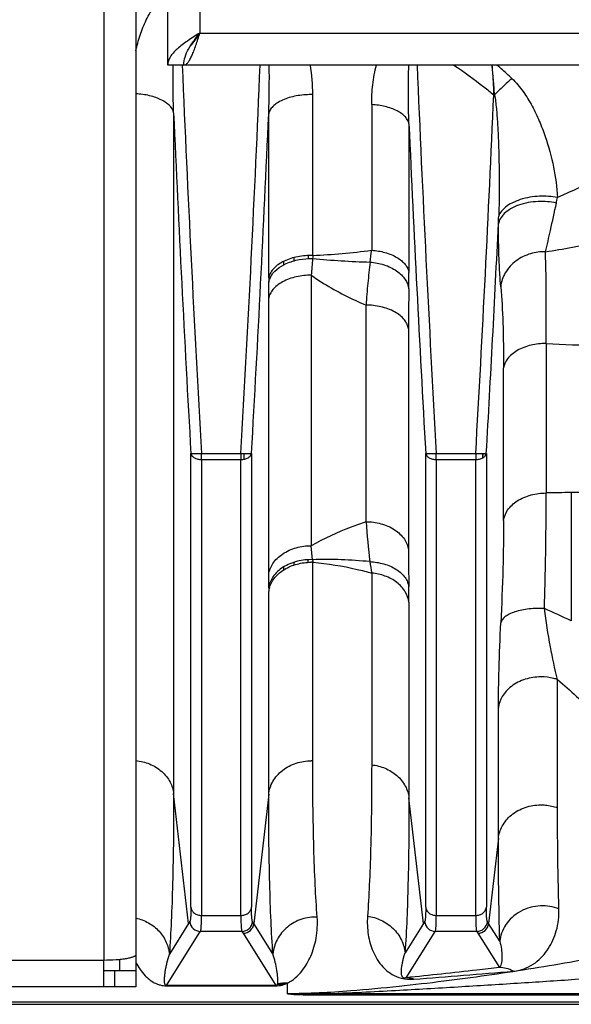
# Model space of a CAD drawing. Extents: x -1680 to 1181, y 8 to 1691.
# Tile 16 of 83: x -675 to -624, y 103 to 195. Entities that reach past the tile are written whole.
import ezdxf

# ---------------------------------------------------------------- set-up
doc = ezdxf.new("R2010")
doc.units = 0
doc.header["$LTSCALE"] = 65.395
doc.layers.get('0').update_dxf_attribs({"linetype": 'CONTINUOUS'})

msp = doc.modelspace()

# ---------------------------------------------------------------- linework, layer by layer
at = {"color": 6, "linetype": 'CONTINUOUS'}
for p, q in [((-661.495, 191.026), (-661.495, 355.026)), ((-526.495, 191.026), (-661.495, 191.026)), ((-855.097, 102.922), (-567.495, 102.922))]:
    msp.add_line(p, q, dxfattribs=at)
at = {"color": 9, "linetype": 'CONTINUOUS'}
for p, q in [((-658.495, 352.026), (-658.495, 194.026)), ((-667.495, 237.768), (-667.495, 107.047)), ((-658.495, 194.026), (-529.495, 194.026)), ((-647.918, 173.162), (-647.918, 188.246)), ((-642.398, 187.313), (-642.398, 173.654)), ((-660.949, 186.544), (-660.949, 122.681)), ((-652.045, 171.048), (-652.045, 186.451)), ((-638.904, 185.517), (-638.904, 171.572)), ((-649.655, 172.663), (-649.655, 172.969)), ((-648.302, 172.866), (-648.302, 173.16)), ((-648.302, 172.862), (-648.302, 173.158)), ((-650.65, 172.606), (-650.65, 172.279)), ((-648.06, 171.308), (-648.06, 145.937)), ((-652.041, 143.239), (-652.041, 169.158)), ((-642.929, 148.187), (-642.929, 168.505)), ((-638.949, 166.29), (-638.949, 145.541)), ((-626.06, 164.908), (-626.06, 150.883)), ((-630.041, 148.289), (-630.041, 162.616)), ((-659.335, 112.02), (-659.335, 154.58)), ((-658.337, 154.572), (-654.652, 154.572)), ((-654.34, 154.048), (-654.34, 154.558)), ((-653.655, 154.579), (-653.655, 112.02)), ((-637.335, 112.02), (-637.335, 154.58)), ((-636.338, 154.572), (-632.651, 154.572)), ((-631.978, 154.179), (-631.968, 154.552)), ((-631.978, 154.172), (-631.967, 154.546)), ((-631.655, 154.579), (-631.655, 112.02)), ((-658.34, 154.017), (-654.65, 154.017)), ((-658.34, 154.017), (-658.34, 111.256)), ((-654.65, 111.256), (-654.65, 154.017)), ((-636.34, 154.017), (-632.65, 154.017)), ((-636.34, 154.017), (-636.34, 111.256)), ((-632.65, 111.256), (-632.65, 154.017)), ((-620.929, 150.916), (-623.697, 150.916)), ((-623.697, 150.916), (-623.697, 138.887)), ((-647.93, 144.627), (-648.06, 145.937)), ((-649.655, 144.132), (-649.655, 144.39)), ((-648.338, 144.367), (-648.338, 144.622)), ((-647.918, 125.763), (-647.918, 144.381)), ((-650.65, 143.94), (-650.65, 143.664)), ((-642.398, 143.372), (-642.398, 125.385)), ((-652.045, 122.646), (-652.045, 141.657)), ((-638.904, 140.655), (-638.904, 122.29)), ((-624.983, 121.359), (-624.983, 133.383)), ((-630.521, 118.511), (-630.521, 130.762)), ((-659.546, 110.501), (-660.949, 122.681)), ((-652.045, 122.646), (-653.444, 110.501)), ((-637.546, 110.501), (-638.904, 122.29)), ((-630.521, 118.511), (-631.444, 110.501)), ((-658.34, 111.256), (-654.65, 111.256)), ((-636.34, 111.256), (-632.65, 111.256)), ((-659.546, 110.501), (-661.346, 107.629)), ((-651.654, 107.646), (-653.444, 110.501)), ((-637.546, 110.501), (-639.272, 107.747)), ((-630.397, 108.83), (-631.444, 110.501)), ((-661.622, 104.69), (-658.551, 109.589)), ((-658.551, 109.589), (-658.44, 109.764)), ((-654.55, 109.764), (-658.44, 109.764)), ((-654.55, 109.764), (-654.439, 109.589)), ((-654.439, 109.589), (-651.368, 104.69)), ((-639.168, 105.415), (-636.551, 109.589)), ((-636.551, 109.589), (-636.44, 109.764)), ((-632.55, 109.764), (-636.44, 109.764)), ((-632.55, 109.764), (-632.439, 109.589)), ((-632.439, 109.589), (-630.427, 106.38)), ((-667.495, 107.047), (-683.528, 107.047)), ((-666.495, 106.068), (-666.495, 104.568)), ((-650.296, 103.911), (-650.296, 104.915)), ((-646.903, 103.922), (-567.495, 103.922)), ((-646.903, 103.922), (-646.903, 103.797)), ((-646.903, 103.797), (-567.495, 103.797)), ((-567.495, 103.13), (-855.097, 103.13))]:
    msp.add_line(p, q, dxfattribs=at)
at = {"color": 3, "linetype": 'CONTINUOUS'}
for p, q in [((-664.495, 237.768), (-664.495, 106.068)), ((-667.495, 104.568), (-667.495, 107.047)), ((-664.495, 104.568), (-869.495, 104.568))]:
    msp.add_line(p, q, dxfattribs=at)
at = {"color": 2, "linetype": 'CONTINUOUS'}
for p, q in [((-630.88, 188.236), (-630.881, 188.245)), ((-658.34, 154.017), (-658.34, 154.572)), ((-654.65, 154.572), (-654.65, 154.017)), ((-636.34, 154.017), (-636.34, 154.572)), ((-632.65, 154.572), (-632.65, 154.017)), ((-651.368, 104.69), (-661.622, 104.69)), ((-661.622, 104.69), (-661.622, 104.661)), ((-661.622, 104.661), (-651.368, 104.661)), ((-650.577, 104.795), (-651.23, 104.795)), ((-651.215, 104.827), (-650.492, 104.827))]:
    msp.add_line(p, q, dxfattribs=at)
at = {"color": 7, "linetype": 'CONTINUOUS'}
for p, q in [((-665.995, 106.068), (-665.995, 107.116)), ((-664.495, 106.068), (-667.495, 106.068)), ((-664.495, 106.068), (-664.495, 104.568))]:
    msp.add_line(p, q, dxfattribs=at)
at = {"color": 9, "linetype": 'CONTINUOUS'}
for centre, radius, start, end in [((1642.171, 286.933), 2304.313, 182.385527, 183.292921), ((-2955.978, 286.96), 2305.13, 356.707581, 357.614804), ((-746.149, 189.85), 94.165, 357.93104, 0.71549), ((-665.956, 188.237), 18.038, 0.02744, 8.89329), ((1750.139, 291.081), 2390.38, 182.398949, 183.273817), ((-622.735, 188.291), 8.48, 168.0149, 168.95455), ((-648.064, 180.228), 8.019, 88.95468, 90.00012), ((-3047.588, 292.568), 2418.877, 356.729524, 357.527993), ((1774.179, 293.509), 2437.476, 182.515135, 183.26747), ((-3088.149, 293.56), 2438.457, 356.732632, 357.48247), ((1806.875, 294.073), 2448.187, 182.541414, 183.266383), ((-720.768, 179.541), 90.313, 357.83963, 358.29114), ((-3177.271, 299.493), 2549.737, 356.741846, 357.226936), ((-650.374, 231.924), 58.813, 272.39313, 277.79388), ((-675.855, 177.542), 33.682, 351.45354, 353.37204), ((-639.804, 261.395), 88.949, 278.85089, 282.14658), ((-147.377, 129.833), 502.398, 175.08567, 175.26454), ((-639.181, 270.142), 97.663, 264.86116, 268.02464), ((-730.355, 171.552), 91.45, 359.04439, 0.01234), ((-1009.529, 169.122), 357.488, 0.00577, 0.24349), ((-423.917, 166.296), 215.032, 179.00594, 180.00177), ((-621.169, 243.001), 78.247, 266.41587, 270.05939), ((-623.71, 66.384), 84.532, 89.99097, 91.59339), ((-535.299, 156.763), 107.971, 184.55587, 186.55201), ((-427.416, 145.777), 211.534, 180.06388, 180.99655), ((-247.729, 205.449), 399.521, 188.78323, 188.93872), ((-899.064, 143.26), 247.023, 359.7078, 359.99507), ((-727.034, 140.569), 88.13, 0.05578, 0.99404), ((-653.825, 76.42), 69.353, 64.25159, 66.53859), ((-648.064, 121.148), 4.618, 88.18458, 90.00002), ((-625.078, 88.823), 40.718, 147.54174, 147.83401), ((-658.437, 110.766), 1.002, 185.15611, 269.8241), ((-654.553, 110.766), 1.002, 270.1759, 354.84389), ((-687.919, 88.819), 40.726, 32.16602, 32.45822), ((-603.078, 88.823), 40.718, 147.54174, 147.83401), ((-636.437, 110.766), 1.002, 185.15611, 269.8241), ((-632.553, 110.766), 1.002, 270.1759, 354.84389), ((-665.919, 88.819), 40.726, 32.16602, 32.45822), ((-836.261, 2624.164), 2526.64, 274.490566, 274.70245), ((-648.909, 197.039), 93.138, 269.14681, 271.23427)]:
    msp.add_arc(centre, radius, start, end, dxfattribs=at)
at = {"color": 2, "linetype": 'CONTINUOUS'}
for centre, radius, start, end in [((-630.353, 202.521), 14.295, 267.56157, 267.88634), ((-648.064, 166.357), 6.807, 88.76866, 90.00033), ((-594.017, 171.107), 53.94, 177.81611, 178.12581), ((-554.879, 171.047), 97.166, 179.99922, 180.23885), ((-650.329, 170.341), 1.743, 155.61972, 160.55089), ((-648.064, 139.097), 5.286, 88.414, 90.00008), ((-623.167, 145.689), 24.786, 182.45418, 183.0248), ((-581.804, 141.652), 70.241, 179.71618, 179.99591), ((-649.709, 141.348), 2.356, 164.35428, 172.45662), ((-649.661, 141.335), 2.405, 163.3846, 164.37481), ((-651.359, 106.494), 1.833, 269.73605, 270.95789), ((-651.372, 107.228), 2.567, 270.97149, 272.91745), ((-650.456, 101.22), 3.699, 87.50815, 101.82624)]:
    msp.add_arc(centre, radius, start, end, dxfattribs=at)
at = {"color": 6, "linetype": 'CONTINUOUS'}
for centre in [(-654.442, 110.591), (-632.442, 110.591)]:
    msp.add_arc(centre, 1.002, 270.16454, 354.81178, dxfattribs=at)
at = {"color": 9, "linetype": 'CONTINUOUS'}
for points, knots in [([(-664.495, 192.345), (-664.384, 192.841), (-664.115, 193.831), (-663.544, 195.274), (-662.748, 196.64), (-661.967, 197.413), (-661.495, 197.674)], [0, 0, 0, 0, 0.243826, 0.490614, 0.741701, 1, 1, 1, 1]), ([(-660.949, 186.544), (-660.962, 186.919), (-661.006, 188.412), (-661.017, 189.907), (-661.002, 191.026)], [0, 0, 0, 0, 0.250713, 1, 1, 1, 1]), ([(-642.398, 187.313), (-642.398, 187.937), (-642.33, 189.186), (-642.111, 190.42), (-641.957, 191.026)], [0, 0, 0, 0, 0.499304, 1, 1, 1, 1]), ([(-638.904, 185.516), (-638.937, 186.445), (-638.976, 188.282), (-638.953, 190.12), (-638.912, 191.026)], [0, 0, 0, 0, 0.506067, 1, 1, 1, 1]), ([(-634.715, 191.026), (-633.743, 190.378), (-632.48, 189.459), (-631.263, 188.485), (-630.961, 188.238)], [0, 0, 0, 0, 0.74974, 1, 1, 1, 1]), ([(-629.258, 189.76), (-629.375, 189.869), (-629.84, 190.296), (-630.313, 190.716), (-630.668, 191.026)], [0, 0, 0, 0, 0.252787, 1, 1, 1, 1]), ([(-629.258, 189.76), (-629.387, 189.648), (-629.941, 189.155), (-630.477, 188.64), (-630.88, 188.236)], [0, 0, 0, 0, 0.229891, 1, 1, 1, 1]), ([(-629.258, 189.76), (-628.862, 189.392), (-628.174, 188.56), (-627.349, 187.195), (-626.678, 185.78), (-625.954, 183.882), (-625.308, 181.497), (-625.046, 179.554), (-625, 178.599)], [0, 0, 0, 0, 0.133213, 0.264017, 0.392481, 0.518727, 0.764375, 1, 1, 1, 1]), ([(-660.949, 186.544), (-661.056, 187.08), (-661.752, 187.626), (-662.614, 187.983), (-663.423, 188.219), (-664.063, 188.304), (-664.495, 188.327)], [0, 0, 0, 0, 0.394682, 0.535584, 0.687314, 1, 1, 1, 1]), ([(-648.064, 188.247), (-648.532, 188.247), (-649.452, 188.168), (-650.536, 187.861), (-651.257, 187.474), (-651.656, 187.157), (-651.923, 186.816), (-652.021, 186.569), (-652.045, 186.451)], [0, 0, 0, 0, 0.302963, 0.595149, 0.721988, 0.830955, 0.922311, 1, 1, 1, 1]), ([(-630.88, 188.236), (-630.807, 187.812), (-630.706, 186.923), (-630.602, 185.555), (-630.53, 184.131), (-630.466, 182.195), (-630.438, 179.765), (-630.466, 177.819), (-630.495, 176.849)], [0, 0, 0, 0, 0.113115, 0.235171, 0.360831, 0.488197, 0.744669, 1, 1, 1, 1]), ([(-638.904, 185.517), (-638.926, 185.627), (-639.012, 185.857), (-639.247, 186.177), (-639.592, 186.476), (-640.036, 186.744), (-640.564, 186.967), (-641.352, 187.199), (-641.978, 187.287), (-642.398, 187.313)], [0, 0, 0, 0, 0.081044, 0.174341, 0.283357, 0.408265, 0.547213, 0.695781, 1, 1, 1, 1]), ([(-609.691, 187.239), (-611.996, 185.603), (-616.95, 182.439), (-622.207, 179.801), (-625, 178.599)], [0, 0, 0, 0, 0.481787, 1, 1, 1, 1]), ([(-625, 178.599), (-625.545, 178.703), (-626.417, 178.757), (-627.581, 178.634), (-628.454, 178.427), (-629.227, 178.119), (-629.97, 177.662), (-630.386, 177.182), (-630.495, 176.848)], [0, 0, 0, 0, 0.271507, 0.422792, 0.572178, 0.709587, 0.827711, 1, 1, 1, 1]), ([(-625.093, 178.073), (-625.65, 178.195), (-626.545, 178.267), (-627.734, 178.138), (-628.616, 177.909), (-629.38, 177.565), (-629.972, 177.133), (-630.36, 176.652), (-630.491, 176.301), (-630.519, 176.137)], [0, 0, 0, 0, 0.273371, 0.424336, 0.572405, 0.707808, 0.824102, 0.920212, 1, 1, 1, 1]), ([(-626.118, 173.506), (-625.952, 174.173), (-625.599, 175.693), (-625.27, 177.218), (-625.093, 178.073)], [0, 0, 0, 0, 0.440598, 1, 1, 1, 1]), ([(-630.307, 170.23), (-630.342, 170.624), (-630.402, 171.483), (-630.489, 173.451), (-630.514, 175.026), (-630.519, 176.137)], [0, 0, 0, 0, 0.200783, 0.43661, 1, 1, 1, 1]), ([(-642.398, 173.654), (-641.978, 173.624), (-641.351, 173.522), (-640.567, 173.254), (-640.037, 172.995), (-639.591, 172.683), (-639.244, 172.335), (-639.01, 171.962), (-638.926, 171.699), (-638.904, 171.572)], [0, 0, 0, 0, 0.291603, 0.435871, 0.57273, 0.69834, 0.811007, 0.910696, 1, 1, 1, 1]), ([(-626.118, 173.505), (-626.583, 173.517), (-627.566, 173.391), (-628.919, 172.734), (-629.943, 171.628), (-630.26, 170.686), (-630.307, 170.23)], [0, 0, 0, 0, 0.240811, 0.503462, 0.763133, 1, 1, 1, 1]), ([(-626.06, 164.908), (-626.037, 166.506), (-626.026, 168.784), (-626.062, 171.65), (-626.099, 172.917), (-626.118, 173.506)], [0, 0, 0, 0, 0.557879, 0.794406, 1, 1, 1, 1]), ([(-642.547, 172.537), (-642.59, 172.213), (-642.662, 171.557), (-642.794, 170.213), (-642.885, 169.193), (-642.929, 168.505)], [0, 0, 0, 0, 0.241746, 0.488892, 1, 1, 1, 1]), ([(-642.547, 172.537), (-642.105, 172.506), (-641.441, 172.384), (-640.623, 172.057), (-640.07, 171.74), (-639.609, 171.357), (-639.159, 170.821), (-638.962, 170.341), (-638.917, 170.029)], [0, 0, 0, 0, 0.28136, 0.422278, 0.557628, 0.684034, 0.800009, 1, 1, 1, 1]), ([(-648.06, 171.308), (-648.529, 171.308), (-649.459, 171.212), (-650.546, 170.837), (-651.26, 170.375), (-651.658, 169.992), (-651.923, 169.582), (-652.017, 169.292), (-652.041, 169.152)], [0, 0, 0, 0, 0.289692, 0.573826, 0.701006, 0.813923, 0.912643, 1, 1, 1, 1]), ([(-648.06, 171.308), (-647.682, 171.042), (-646.052, 169.969), (-644.3, 169.086), (-642.929, 168.505)], [0, 0, 0, 0, 0.237172, 1, 1, 1, 1]), ([(-630.307, 170.23), (-630.206, 169.111), (-630.074, 166.572), (-630.041, 164.032), (-630.041, 162.616)], [0, 0, 0, 0, 0.442592, 1, 1, 1, 1]), ([(-638.949, 166.29), (-638.973, 166.433), (-639.067, 166.733), (-639.334, 167.155), (-639.734, 167.549), (-640.449, 168.023), (-641.534, 168.407), (-642.463, 168.505), (-642.929, 168.505)], [0, 0, 0, 0, 0.089392, 0.189791, 0.303795, 0.431321, 0.713878, 1, 1, 1, 1]), ([(-626.06, 164.908), (-626.531, 164.908), (-627.468, 164.804), (-628.557, 164.401), (-629.268, 163.909), (-629.663, 163.502), (-629.925, 163.068), (-630.018, 162.763), (-630.041, 162.616)], [0, 0, 0, 0, 0.285993, 0.567509, 0.694675, 0.808738, 0.909702, 1, 1, 1, 1]), ([(-630.041, 148.294), (-629.993, 148.639), (-629.687, 149.376), (-628.747, 150.229), (-627.476, 150.765), (-626.53, 150.883), (-626.06, 150.883)], [0, 0, 0, 0, 0.20381, 0.448817, 0.724838, 1, 1, 1, 1]), ([(-626.213, 140.039), (-626.157, 141.966), (-626.072, 145.581), (-626.048, 149.196), (-626.06, 150.883)], [0, 0, 0, 0, 0.533328, 1, 1, 1, 1]), ([(-642.929, 148.187), (-643.399, 148.028), (-645.157, 147.393), (-646.865, 146.613), (-648.06, 145.937)], [0, 0, 0, 0, 0.265404, 1, 1, 1, 1]), ([(-642.929, 148.187), (-642.462, 148.187), (-641.518, 148.067), (-640.245, 147.52), (-639.303, 146.647), (-638.997, 145.895), (-638.949, 145.541)], [0, 0, 0, 0, 0.271732, 0.546278, 0.792687, 1, 1, 1, 1]), ([(-630.041, 148.289), (-630.041, 146.797), (-630.095, 143.6), (-630.219, 140.405), (-630.299, 138.702)], [0, 0, 0, 0, 0.466667, 1, 1, 1, 1]), ([(-652.041, 143.244), (-651.993, 143.601), (-651.692, 144.362), (-650.754, 145.253), (-649.479, 145.813), (-648.53, 145.937), (-648.06, 145.937)], [0, 0, 0, 0, 0.208154, 0.454573, 0.728562, 1, 1, 1, 1]), ([(-642.565, 144.443), (-643.457, 144.529), (-645.244, 144.648), (-647.036, 144.657), (-647.93, 144.627)], [0, 0, 0, 0, 0.500372, 1, 1, 1, 1]), ([(-647.918, 144.381), (-646.52, 144.262), (-644.663, 143.963), (-642.849, 143.498), (-642.398, 143.372)], [0, 0, 0, 0, 0.749807, 1, 1, 1, 1]), ([(-642.565, 144.443), (-642.128, 144.423), (-641.47, 144.322), (-640.651, 144.029), (-640.094, 143.737), (-639.627, 143.379), (-639.265, 142.976), (-639.024, 142.546), (-638.939, 142.245), (-638.917, 142.099)], [0, 0, 0, 0, 0.282017, 0.423341, 0.558909, 0.685182, 0.800581, 0.904867, 1, 1, 1, 1]), ([(-638.904, 140.654), (-638.948, 140.992), (-639.21, 141.701), (-640.02, 142.562), (-641.133, 143.15), (-641.975, 143.332), (-642.398, 143.372)], [0, 0, 0, 0, 0.215337, 0.461933, 0.731158, 1, 1, 1, 1]), ([(-626.213, 140.039), (-626.688, 140.062), (-627.403, 140.047), (-628.325, 139.911), (-628.954, 139.752), (-629.486, 139.542), (-629.897, 139.292), (-630.176, 139.015), (-630.277, 138.801), (-630.299, 138.701)], [0, 0, 0, 0, 0.314569, 0.470903, 0.615993, 0.743059, 0.848312, 0.932248, 1, 1, 1, 1]), ([(-624.983, 133.383), (-625.24, 134.399), (-625.706, 136.609), (-626.055, 138.839), (-626.212, 140.039)], [0, 0, 0, 0, 0.464114, 1, 1, 1, 1]), ([(-630.521, 130.762), (-630.521, 131.954), (-630.47, 134.602), (-630.367, 137.248), (-630.299, 138.702)], [0, 0, 0, 0, 0.450275, 1, 1, 1, 1]), ([(-626.541, 133.635), (-627.037, 133.635), (-628.027, 133.489), (-629.316, 132.848), (-630.206, 131.888), (-630.476, 131.119), (-630.521, 130.762)], [0, 0, 0, 0, 0.280052, 0.554515, 0.796791, 1, 1, 1, 1]), ([(-624.983, 133.383), (-625.099, 133.422), (-625.605, 133.571), (-626.136, 133.635), (-626.541, 133.635)], [0, 0, 0, 0, 0.232581, 1, 1, 1, 1]), ([(-624.983, 133.383), (-624.381, 132.867), (-622.012, 130.769), (-619.771, 128.528), (-618.156, 126.791)], [0, 0, 0, 0, 0.250449, 1, 1, 1, 1]), ([(-664.495, 125.781), (-664.056, 125.739), (-663.178, 125.528), (-662.039, 124.834), (-661.239, 123.841), (-660.993, 123.058), (-660.949, 122.681)], [0, 0, 0, 0, 0.261032, 0.526091, 0.775802, 1, 1, 1, 1]), ([(-652.045, 122.646), (-651.998, 123.054), (-651.713, 123.909), (-650.788, 124.953), (-649.501, 125.619), (-648.535, 125.766), (-648.064, 125.766)], [0, 0, 0, 0, 0.224413, 0.476497, 0.742889, 1, 1, 1, 1]), ([(-647.502, 111.107), (-647.577, 112.107), (-647.703, 114.257), (-647.881, 119.142), (-647.918, 123.028), (-647.918, 125.763)], [0, 0, 0, 0, 0.205072, 0.440488, 1, 1, 1, 1]), ([(-642.398, 125.385), (-642.398, 122.741), (-642.434, 118.979), (-642.602, 114.243), (-642.72, 112.152), (-642.791, 111.177)], [0, 0, 0, 0, 0.557919, 0.793721, 1, 1, 1, 1]), ([(-642.398, 125.385), (-641.971, 125.339), (-641.113, 125.125), (-639.993, 124.44), (-639.196, 123.453), (-638.948, 122.669), (-638.904, 122.29)], [0, 0, 0, 0, 0.257216, 0.52077, 0.771971, 1, 1, 1, 1]), ([(-660.949, 122.681), (-660.949, 119.868), (-660.985, 115.874), (-661.155, 110.857), (-661.275, 108.653), (-661.346, 107.629)], [0, 0, 0, 0, 0.560384, 0.795603, 1, 1, 1, 1]), ([(-651.654, 107.646), (-651.724, 108.669), (-651.843, 110.869), (-652.009, 115.869), (-652.045, 119.847), (-652.045, 122.646)], [0, 0, 0, 0, 0.204997, 0.440409, 1, 1, 1, 1]), ([(-638.904, 122.29), (-638.904, 119.584), (-638.948, 114.734), (-639.131, 109.887), (-639.272, 107.747)], [0, 0, 0, 0, 0.557888, 1, 1, 1, 1]), ([(-630.521, 118.511), (-630.477, 118.897), (-630.214, 119.718), (-629.333, 120.764), (-628.039, 121.47), (-627.038, 121.631), (-626.541, 121.631)], [0, 0, 0, 0, 0.212003, 0.457975, 0.728509, 1, 1, 1, 1]), ([(-626.541, 121.631), (-626.4, 121.631), (-625.872, 121.607), (-625.347, 121.491), (-624.983, 121.358)], [0, 0, 0, 0, 0.266253, 1, 1, 1, 1]), ([(-624.851, 111.872), (-624.873, 112.594), (-624.957, 115.756), (-624.983, 118.919), (-624.983, 121.359)], [0, 0, 0, 0, 0.22845, 1, 1, 1, 1]), ([(-630.397, 108.83), (-630.418, 109.567), (-630.496, 112.793), (-630.521, 116.021), (-630.521, 118.511)], [0, 0, 0, 0, 0.228346, 1, 1, 1, 1]), ([(-659.335, 112.02), (-659.335, 111.845), (-659.338, 111.537), (-659.352, 111.177), (-659.372, 110.951), (-659.388, 110.83), (-659.407, 110.741), (-659.424, 110.693), (-659.435, 110.676)], [0, 0, 0, 0, 0.386877, 0.684499, 0.798469, 0.88888, 0.955827, 1, 1, 1, 1]), ([(-659.335, 112.02), (-659.323, 111.92), (-659.251, 111.709), (-659.019, 111.454), (-658.697, 111.292), (-658.457, 111.256), (-658.34, 111.256)], [0, 0, 0, 0, 0.222727, 0.474262, 0.74151, 1, 1, 1, 1]), ([(-654.65, 111.256), (-654.533, 111.256), (-654.292, 111.292), (-653.971, 111.454), (-653.739, 111.709), (-653.667, 111.92), (-653.655, 112.02)], [0, 0, 0, 0, 0.25849, 0.525738, 0.777273, 1, 1, 1, 1]), ([(-653.555, 110.676), (-653.566, 110.693), (-653.583, 110.741), (-653.601, 110.829), (-653.618, 110.951), (-653.638, 111.177), (-653.652, 111.537), (-653.655, 111.845), (-653.655, 112.02)], [0, 0, 0, 0, 0.044151, 0.111076, 0.201472, 0.315436, 0.613079, 1, 1, 1, 1]), ([(-637.335, 112.02), (-637.335, 111.845), (-637.338, 111.537), (-637.352, 111.177), (-637.372, 110.951), (-637.388, 110.83), (-637.407, 110.741), (-637.424, 110.693), (-637.435, 110.676)], [0, 0, 0, 0, 0.386877, 0.684499, 0.798469, 0.88888, 0.955827, 1, 1, 1, 1]), ([(-637.335, 112.02), (-637.323, 111.92), (-637.251, 111.709), (-637.019, 111.454), (-636.697, 111.292), (-636.457, 111.256), (-636.34, 111.256)], [0, 0, 0, 0, 0.222727, 0.474262, 0.74151, 1, 1, 1, 1]), ([(-632.65, 111.256), (-632.533, 111.256), (-632.292, 111.292), (-631.971, 111.454), (-631.739, 111.709), (-631.667, 111.92), (-631.655, 112.02)], [0, 0, 0, 0, 0.25849, 0.525738, 0.777273, 1, 1, 1, 1]), ([(-631.555, 110.676), (-631.566, 110.693), (-631.583, 110.741), (-631.601, 110.829), (-631.618, 110.951), (-631.638, 111.177), (-631.652, 111.537), (-631.655, 111.845), (-631.655, 112.02)], [0, 0, 0, 0, 0.044151, 0.111076, 0.201472, 0.315436, 0.613079, 1, 1, 1, 1]), ([(-624.851, 111.872), (-625.393, 112.082), (-626.648, 112.287), (-628.208, 111.861), (-629.262, 111.107), (-629.865, 110.399), (-630.247, 109.626), (-630.369, 109.088), (-630.397, 108.83)], [0, 0, 0, 0, 0.241175, 0.51098, 0.645871, 0.773941, 0.892371, 1, 1, 1, 1]), ([(-629.125, 106.029), (-628.711, 106.063), (-627.974, 106.249), (-627.065, 106.781), (-626.377, 107.41), (-625.638, 108.374), (-624.983, 109.862), (-624.829, 111.181), (-624.851, 111.872)], [0, 0, 0, 0, 0.156933, 0.280974, 0.395098, 0.507012, 0.738443, 1, 1, 1, 1]), ([(-664.495, 111.006), (-664.085, 110.921), (-663.277, 110.621), (-662.272, 109.827), (-661.592, 108.789), (-661.385, 108.008), (-661.346, 107.629)], [0, 0, 0, 0, 0.255543, 0.516354, 0.767993, 1, 1, 1, 1]), ([(-658.44, 109.764), (-658.429, 109.783), (-658.412, 109.836), (-658.393, 109.934), (-658.377, 110.069), (-658.357, 110.319), (-658.343, 110.719), (-658.34, 111.062), (-658.34, 111.256)], [0, 0, 0, 0, 0.043516, 0.110169, 0.200526, 0.314569, 0.612441, 1, 1, 1, 1]), ([(-654.65, 111.256), (-654.65, 111.062), (-654.647, 110.719), (-654.633, 110.319), (-654.613, 110.069), (-654.597, 109.934), (-654.578, 109.836), (-654.561, 109.783), (-654.55, 109.764)], [0, 0, 0, 0, 0.387559, 0.68543, 0.799474, 0.889831, 0.956484, 1, 1, 1, 1]), ([(-647.502, 111.107), (-647.986, 111.124), (-648.999, 110.983), (-650.353, 110.243), (-651.318, 109.062), (-651.607, 108.107), (-651.654, 107.646)], [0, 0, 0, 0, 0.245561, 0.507558, 0.764864, 1, 1, 1, 1]), ([(-650.296, 104.915), (-649.761, 105.164), (-648.886, 105.961), (-648.024, 107.46), (-647.513, 109.192), (-647.453, 110.45), (-647.502, 111.107)], [0, 0, 0, 0, 0.248131, 0.476673, 0.722938, 1, 1, 1, 1]), ([(-642.791, 111.177), (-642.832, 110.601), (-642.797, 109.738), (-642.553, 108.636), (-642.276, 107.855), (-641.886, 107.101), (-641.441, 106.505), (-640.962, 106.044), (-640.408, 105.646), (-639.556, 105.294), (-638.833, 105.25), (-638.438, 105.281)], [0, 0, 0, 0, 0.207947, 0.307538, 0.406022, 0.50586, 0.612381, 0.672552, 0.744761, 0.857172, 1, 1, 1, 1]), ([(-642.791, 111.176), (-642.357, 111.126), (-641.48, 110.881), (-640.349, 110.111), (-639.556, 109.016), (-639.315, 108.162), (-639.272, 107.747)], [0, 0, 0, 0, 0.24775, 0.507488, 0.76277, 1, 1, 1, 1]), ([(-636.44, 109.764), (-636.429, 109.783), (-636.412, 109.836), (-636.393, 109.934), (-636.377, 110.069), (-636.357, 110.319), (-636.343, 110.719), (-636.34, 111.062), (-636.34, 111.256)], [0, 0, 0, 0, 0.043516, 0.110169, 0.200526, 0.314569, 0.612441, 1, 1, 1, 1]), ([(-632.65, 111.256), (-632.65, 111.062), (-632.647, 110.719), (-632.633, 110.319), (-632.613, 110.069), (-632.597, 109.934), (-632.578, 109.836), (-632.561, 109.783), (-632.55, 109.764)], [0, 0, 0, 0, 0.387559, 0.68543, 0.799474, 0.889831, 0.956484, 1, 1, 1, 1]), ([(-616.468, 108.272), (-618.918, 107.76), (-623.953, 106.798), (-630.357, 105.78), (-635.694, 105.063), (-639.941, 104.568), (-644.819, 104.103), (-648.313, 103.911), (-650.296, 103.911)], [0, 0, 0, 0, 0.219922, 0.450247, 0.569527, 0.692976, 0.825836, 1, 1, 1, 1]), ([(-630.397, 108.83), (-630.333, 108.59), (-630.24, 108.13), (-630.182, 107.469), (-630.198, 106.961), (-630.276, 106.6), (-630.36, 106.435), (-630.427, 106.38)], [0, 0, 0, 0, 0.296092, 0.557957, 0.790955, 0.897313, 1, 1, 1, 1]), ([(-661.622, 104.69), (-661.649, 104.69), (-661.694, 104.702), (-661.743, 104.755), (-661.772, 104.821), (-661.79, 104.9), (-661.804, 105.006), (-661.809, 105.143), (-661.804, 105.369), (-661.779, 105.661), (-661.732, 106.024), (-661.666, 106.404), (-661.551, 106.944), (-661.437, 107.354), (-661.346, 107.629)], [0, 0, 0, 0, 0.025968, 0.041988, 0.06911, 0.095138, 0.121174, 0.174074, 0.228394, 0.34148, 0.46055, 0.585684, 0.717075, 1, 1, 1, 1]), ([(-651.215, 104.84), (-651.201, 104.888), (-651.187, 104.99), (-651.181, 105.196), (-651.196, 105.462), (-651.232, 105.791), (-651.302, 106.26), (-651.428, 106.884), (-651.568, 107.386), (-651.654, 107.646)], [0, 0, 0, 0, 0.052968, 0.106359, 0.216663, 0.332271, 0.453421, 0.713401, 1, 1, 1, 1]), ([(-639.168, 105.415), (-639.208, 105.399), (-639.276, 105.377), (-639.372, 105.376), (-639.479, 105.416), (-639.556, 105.541), (-639.591, 105.695), (-639.606, 105.844), (-639.608, 105.993), (-639.601, 106.196), (-639.575, 106.453), (-639.525, 106.766), (-639.459, 107.087), (-639.375, 107.416), (-639.309, 107.636), (-639.272, 107.747)], [0, 0, 0, 0, 0.047817, 0.077913, 0.104965, 0.171217, 0.227205, 0.282047, 0.337088, 0.392731, 0.506402, 0.623706, 0.744922, 0.870275, 1, 1, 1, 1]), ([(-664.495, 106.86), (-664.376, 106.633), (-664.112, 106.193), (-663.706, 105.689), (-663.32, 105.324), (-662.966, 105.055), (-662.59, 104.852), (-662.133, 104.699), (-661.82, 104.661), (-661.622, 104.661)], [0, 0, 0, 0, 0.202232, 0.404064, 0.508696, 0.621018, 0.75411, 0.843988, 1, 1, 1, 1]), ([(-646.903, 103.922), (-645.704, 103.958), (-643.453, 104.052), (-639.252, 104.271), (-634.392, 104.557), (-628.784, 104.908), (-621.688, 105.373), (-613.259, 105.96), (-606.632, 106.468), (-603.444, 106.73)], [0, 0, 0, 0, 0.082616, 0.155174, 0.289753, 0.417992, 0.542216, 0.779602, 1, 1, 1, 1]), ([(-630.427, 106.38), (-631.13, 106.298), (-634.042, 105.96), (-636.955, 105.639), (-639.168, 105.415)], [0, 0, 0, 0, 0.241329, 1, 1, 1, 1]), ([(-629.125, 106.029), (-629.335, 106.138), (-629.761, 106.303), (-630.212, 106.372), (-630.427, 106.38)], [0, 0, 0, 0, 0.524017, 1, 1, 1, 1]), ([(-638.438, 105.281), (-638.498, 105.3), (-638.736, 105.368), (-638.983, 105.406), (-639.168, 105.415)], [0, 0, 0, 0, 0.253309, 1, 1, 1, 1]), ([(-650.296, 103.911), (-650.082, 103.885), (-649.586, 103.85), (-648.777, 103.817), (-647.86, 103.8), (-647.225, 103.797), (-646.903, 103.797)], [0, 0, 0, 0, 0.189906, 0.439272, 0.715336, 1, 1, 1, 1])]:
    msp.add_open_spline(points, degree=3, knots=knots, dxfattribs=at)
at = {"color": 6, "linetype": 'CONTINUOUS'}
for points, knots in [([(-658.495, 194.026), (-658.881, 193.781), (-659.611, 193.315), (-660.455, 192.696), (-660.984, 192.175), (-661.27, 191.8), (-661.452, 191.418), (-661.495, 191.152), (-661.495, 191.026)], [0, 0, 0, 0, 0.312601, 0.592695, 0.71328, 0.819587, 0.913511, 1, 1, 1, 1]), ([(-659.995, 191.026), (-659.995, 191.279), (-659.909, 191.807), (-659.563, 192.56), (-659.068, 193.297), (-658.689, 193.778), (-658.495, 194.026)], [0, 0, 0, 0, 0.222177, 0.461575, 0.723405, 1, 1, 1, 1]), ([(-659.995, 191.026), (-659.93, 191.026), (-659.78, 191.08), (-659.595, 191.27), (-659.412, 191.552), (-659.23, 191.925), (-659.047, 192.377), (-658.794, 193.083), (-658.617, 193.642), (-658.495, 194.026)], [0, 0, 0, 0, 0.05681, 0.130246, 0.227172, 0.348097, 0.490512, 0.650232, 1, 1, 1, 1])]:
    msp.add_open_spline(points, degree=3, knots=knots, dxfattribs=at)
at = {"color": 2, "linetype": 'CONTINUOUS'}
for points, knots in [([(-659.367, 192.839), (-659.203, 192.997), (-658.9, 193.389), (-658.637, 193.803), (-658.495, 194.026)], [0, 0, 0, 0, 0.463045, 1, 1, 1, 1]), ([(-631.135, 191.027), (-631.099, 190.572), (-631.033, 189.643), (-630.985, 188.713), (-630.962, 188.239)], [0, 0, 0, 0, 0.490075, 1, 1, 1, 1]), ([(-630.881, 188.245), (-630.916, 188.718), (-630.986, 189.646), (-631.075, 190.573), (-631.123, 191.027)], [0, 0, 0, 0, 0.509555, 1, 1, 1, 1]), ([(-648.064, 173.164), (-648.547, 173.164), (-649.473, 173.067), (-650.547, 172.7), (-651.241, 172.264), (-651.639, 171.899), (-651.918, 171.493), (-652.02, 171.195), (-652.045, 171.048)], [0, 0, 0, 0, 0.29985, 0.574399, 0.696646, 0.807403, 0.90757, 1, 1, 1, 1]), ([(-651.916, 171.06), (-651.637, 171.677), (-650.831, 172.263), (-649.804, 172.635), (-648.981, 172.83), (-648.346, 172.879), (-647.928, 172.871)], [0, 0, 0, 0, 0.445625, 0.583626, 0.724945, 1, 1, 1, 1]), ([(-652.044, 170.642), (-652.04, 170.665), (-652.023, 170.759), (-651.996, 170.853), (-651.972, 170.921)], [0, 0, 0, 0, 0.243733, 1, 1, 1, 1]), ([(-658.337, 154.572), (-658.454, 154.565), (-658.629, 154.557), (-658.855, 154.552), (-659.007, 154.551), (-659.134, 154.554), (-659.231, 154.558), (-659.294, 154.567), (-659.327, 154.573), (-659.335, 154.579)], [0, 0, 0, 0, 0.351395, 0.522811, 0.677997, 0.80737, 0.905344, 0.968726, 1, 1, 1, 1]), ([(-659.335, 154.579), (-659.322, 154.5), (-659.238, 154.334), (-659.004, 154.157), (-658.693, 154.043), (-658.46, 154.017), (-658.34, 154.017)], [0, 0, 0, 0, 0.197577, 0.431676, 0.704267, 1, 1, 1, 1]), ([(-653.655, 154.579), (-653.663, 154.573), (-653.696, 154.567), (-653.758, 154.558), (-653.856, 154.554), (-653.983, 154.551), (-654.135, 154.552), (-654.361, 154.557), (-654.535, 154.565), (-654.652, 154.572)], [0, 0, 0, 0, 0.031268, 0.094644, 0.192609, 0.321977, 0.47716, 0.648579, 1, 1, 1, 1]), ([(-654.65, 154.017), (-654.529, 154.017), (-654.297, 154.043), (-653.986, 154.157), (-653.752, 154.334), (-653.668, 154.5), (-653.655, 154.579)], [0, 0, 0, 0, 0.295733, 0.568324, 0.802423, 1, 1, 1, 1]), ([(-636.338, 154.572), (-636.455, 154.565), (-636.629, 154.557), (-636.855, 154.552), (-637.007, 154.551), (-637.134, 154.554), (-637.232, 154.558), (-637.294, 154.567), (-637.327, 154.573), (-637.335, 154.579)], [0, 0, 0, 0, 0.351446, 0.522863, 0.678038, 0.807396, 0.905355, 0.968729, 1, 1, 1, 1]), ([(-637.335, 154.579), (-637.322, 154.5), (-637.238, 154.334), (-637.004, 154.157), (-636.693, 154.043), (-636.46, 154.017), (-636.34, 154.017)], [0, 0, 0, 0, 0.197577, 0.431676, 0.704267, 1, 1, 1, 1]), ([(-631.655, 154.579), (-631.663, 154.573), (-631.696, 154.567), (-631.758, 154.558), (-631.855, 154.554), (-631.982, 154.551), (-632.134, 154.552), (-632.36, 154.557), (-632.534, 154.565), (-632.651, 154.572)], [0, 0, 0, 0, 0.031258, 0.094591, 0.192487, 0.321779, 0.47691, 0.648331, 1, 1, 1, 1]), ([(-632.65, 154.017), (-632.529, 154.017), (-632.297, 154.043), (-631.986, 154.157), (-631.752, 154.334), (-631.668, 154.5), (-631.655, 154.579)], [0, 0, 0, 0, 0.295733, 0.568324, 0.802423, 1, 1, 1, 1]), ([(-647.93, 144.627), (-648.408, 144.64), (-649.379, 144.54), (-650.696, 144.01), (-651.546, 143.242), (-651.926, 142.531), (-652.02, 142.173), (-652.044, 142)], [0, 0, 0, 0, 0.271063, 0.546293, 0.792728, 0.901099, 1, 1, 1, 1]), ([(-651.966, 142.023), (-651.864, 142.365), (-651.485, 143.036), (-650.564, 143.791), (-649.383, 144.274), (-648.509, 144.383), (-648.064, 144.383)], [0, 0, 0, 0, 0.22053, 0.462168, 0.724788, 1, 1, 1, 1]), ([(-651.224, 104.811), (-651.232, 104.789), (-651.248, 104.756), (-651.291, 104.705), (-651.338, 104.69), (-651.368, 104.69)], [0, 0, 0, 0, 0.343467, 0.548854, 1, 1, 1, 1]), ([(-651.241, 104.665), (-651.037, 104.675), (-650.709, 104.734), (-650.406, 104.861), (-650.296, 104.915)], [0, 0, 0, 0, 0.625659, 1, 1, 1, 1])]:
    msp.add_open_spline(points, degree=3, knots=knots, dxfattribs=at)
at = {"color": 9, "linetype": 'CONTINUOUS'}
msp.add_open_spline([(-625.093, 178.073), (-625.057, 178.247), (-625.026, 178.423), (-625, 178.599)], degree=3, dxfattribs=at)
at = {"color": 3, "linetype": 'CONTINUOUS'}
msp.add_open_spline([(-664.495, 107.568), (-664.495, 107.529), (-664.543, 107.466), (-664.629, 107.411), (-664.778, 107.341), (-665.028, 107.266), (-665.398, 107.19), (-665.848, 107.128), (-666.555, 107.064), (-667.112, 107.047), (-667.495, 107.047)], degree=3, knots=[0, 0, 0, 0, 0.0375, 0.065438, 0.100819, 0.194373, 0.316765, 0.464143, 0.631322, 1, 1, 1, 1], dxfattribs=at)
at = {"color": 2, "linetype": 'CONTINUOUS'}
msp.add_open_spline([(-651.215, 104.84), (-651.217, 104.83), (-651.22, 104.82), (-651.224, 104.811)], degree=3, dxfattribs=at)

doc.saveas('drawing.dxf')
